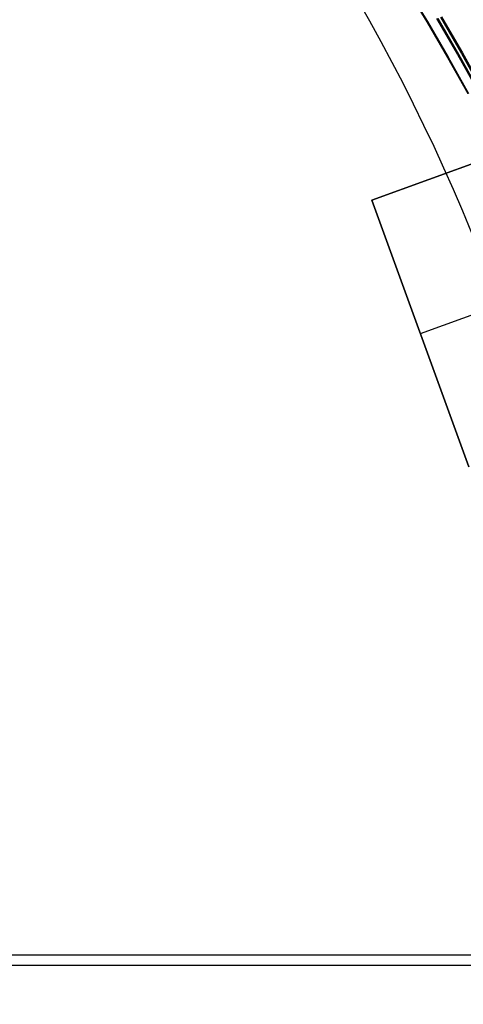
# Model space of a CAD drawing. Extents: x 112 to 670, y -274 to 273.
# Tile 55 of 84: x 532 to 579, y -23 to 81. Entities that reach past the tile are written whole.
import ezdxf

# ---------------------------------------------------------------- set-up
doc = ezdxf.new("R2010")
doc.units = 0
doc.layers.add('PREDEFINITO', color=7, linetype='CONTINUOUS')

msp = doc.modelspace()

# ---------------------------------------------------------------- linework, layer by layer
at = {"layer": 'PREDEFINITO'}
for p, q in [((572.7, 84.63, 106.28), (574.99, 80.91, 106.28)), ((572.72, 84.64, 127.83), (575.02, 80.92, 127.83)), ((572.74, 84.65, 105.1), (575.03, 80.92, 105.1)), ((572.77, 84.66, 129.01), (575.06, 80.93, 129.01)), ((576.03, 81.25, 89.42), (578.25, 77.45, 89.43)), ((576.15, 81.29, 88.25), (578.36, 77.48, 88.26)), ((576.43, 81.38, 149.04), (578.65, 77.56, 149.04)), ((576.55, 81.41, 150.21), (578.77, 77.6, 150.21)), ((574.99, 80.91, 106.28), (577.2, 77.13, 106.29)), ((575.02, 80.92, 127.83), (577.23, 77.14, 127.84)), ((575.03, 80.92, 105.1), (577.24, 77.14, 105.11)), ((575.06, 80.93, 129.01), (577.27, 77.15, 129.01)), ((569.19, 62.04, -11), (611.35, 77.38, -11)), ((569.19, 62.04, -8), (611.35, 77.38, -8)), ((611.35, 77.38, -12.04), (569.19, 62.04, -12.04)), ((611.35, 77.38, -9.5), (569.19, 62.04, -9.5)), ((577.2, 77.13, 106.29), (579.33, 73.31, 106.29)), ((577.23, 77.14, 127.84), (579.36, 73.32, 127.84)), ((577.24, 77.14, 105.11), (579.37, 73.32, 105.12)), ((577.27, 77.15, 129.01), (579.41, 73.33, 129.02)), ((578.25, 77.45, 89.43), (580.38, 73.6, 89.43)), ((578.36, 77.48, 88.26), (580.5, 73.63, 88.27)), ((578.65, 77.56, 149.04), (580.79, 73.7, 149.04)), ((578.77, 77.6, 150.21), (580.91, 73.73, 150.22)), ((574.32, 47.94, -8), (616.87, 63.43, -8)), ((579.45, 33.84, -11), (569.19, 62.04, -11)), ((579.45, 33.84, -8), (569.19, 62.04, -8)), ((569.19, 62.04, -8), (569.19, 62.04, -11)), ((569.19, 62.04, -12.04), (579.45, 33.84, -12.04)), ((569.19, 62.04, -12.04), (569.19, 62.04, -11)), ((569.19, 62.04, -9.5), (579.45, 33.84, -9.5)), ((574.32, 47.94, -11), (574.32, 47.94, -8)), ((574.32, 47.94, -11), (574.32, 47.94, -12.04)), ((151, -17.72, 17.96), (631, -17.72, 17.96)), ((151, -17.72, -12.04), (631, -17.72, -12.04)), ((528.55, -18.83, 54.55), (545.17, -18.83, 53.14)), ((545.17, -18.83, 53.14), (561.76, -18.83, 51.34)), ((561.76, -18.83, 51.34), (578.32, -18.83, 49.06)), ((578.32, -18.83, 49.06), (586.59, -18.83, 47.7))]:
    msp.add_line(p, q, dxfattribs=at)
for centre, radius in [((390, -18.83, 7.44), 255.56), ((390, -18.83, 20.8), 255.04), ((390, -18.83, -7.57), 253.39), ((390, -18.83, 28.42), 252.87), ((390, -18.83, -9.14), 252.5), ((390, -18.83, -11.31), 247.79), ((391, -17.72, 17.96), 240), ((391, -17.72, 2.96), 240), ((390, -18.83, -11.31), 239.95), ((390, -18.83, 36.41), 239.73), ((391, -25.72, -6.04), 240), ((390, -18.83, 41.34), 225.32), ((390, -18.83, 46.19), 204.86)]:
    msp.add_circle(centre, radius, dxfattribs=at)
for start, end in [(23.3442, 86.6558), (163.8226, 0)]:
    msp.add_arc((391, -17.72, -12.04), 240, start, end, dxfattribs=at)
at = {"layer": 'PREDEFINITO', "extrusion": (0.001089, -0.00086602, 0.999999)}
msp.add_arc((390.79, -25.59, 226.1), 229.53, 12.962, 90.0095, dxfattribs=at)
at = {"layer": 'PREDEFINITO', "extrusion": (0.001065, -0.000846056, 0.999999)}
msp.add_arc((390.86, -25.64, 225), 229.12, 12.9976, 90.0248, dxfattribs=at)

doc.saveas('drawing.dxf')
